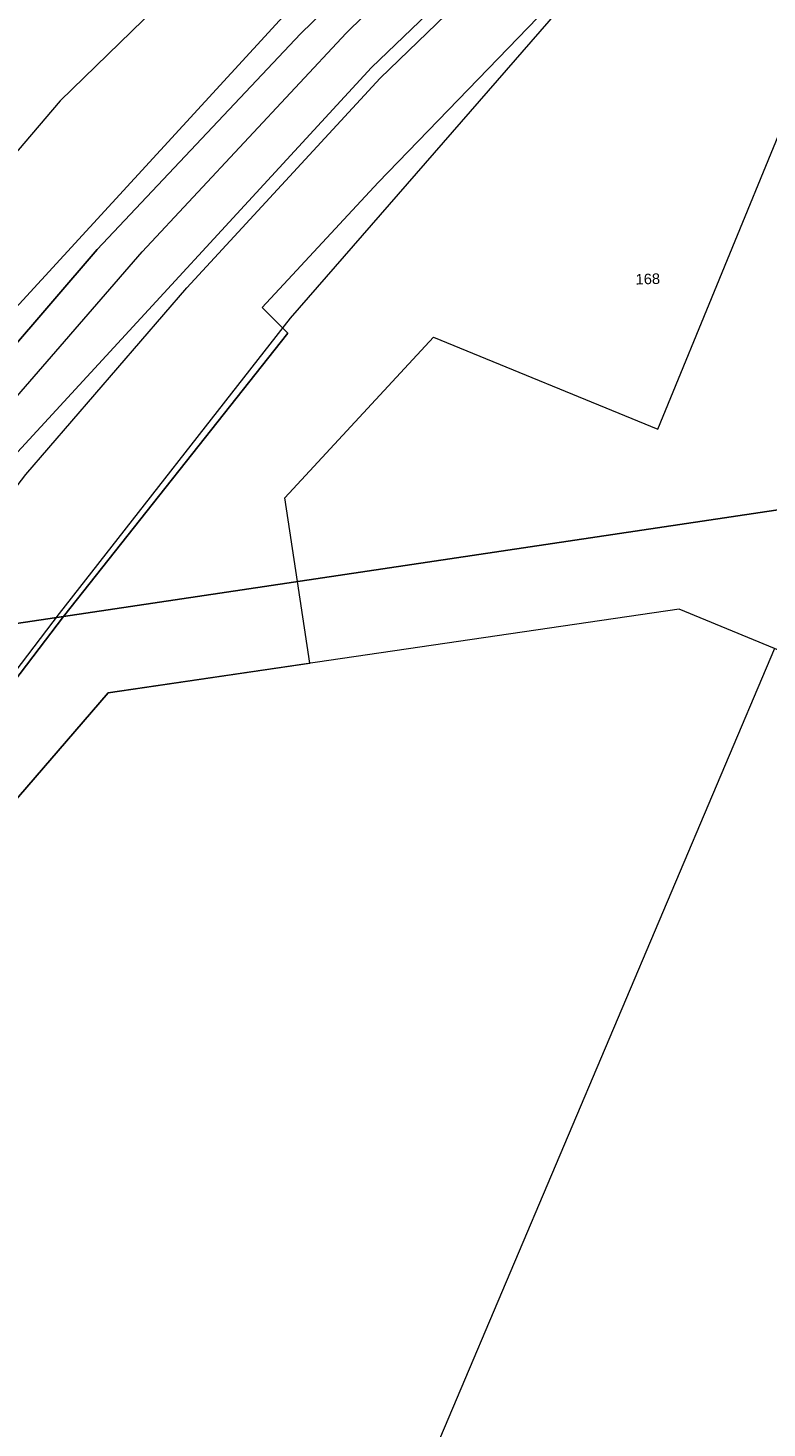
# Model space of a CAD drawing. Header units: millimetres. Extents: x -191 to 81095, y -508122 to 28741.
# Tile 72 of 255: x 5049 to 5098, y 9884 to 9977. Entities that reach past the tile are written whole.
import ezdxf

# ---------------------------------------------------------------- set-up
doc = ezdxf.new("R2010")
doc.units = ezdxf.units.MM
doc.linetypes.add('VE22-087 DB - VST Hervest-Dorsten ALK VA2736$0$1', pattern=[0])
for name, color, linetype, lineweight in [('VE22-087 DB - VST Hervest-Dorsten ALK VA2736$0$AX_Bahnverkehr', 7, 'VE22-087 DB - VST Hervest-Dorsten ALK VA2736$0$1', 18), ('VE22-087 DB - VST Hervest-Dorsten ALK VA2736$0$AX_Bauteil', 7, 'VE22-087 DB - VST Hervest-Dorsten ALK VA2736$0$1', 18), ('VE22-087 DB - VST Hervest-Dorsten ALK VA2736$0$AX_Flurstueck', 9, 'VE22-087 DB - VST Hervest-Dorsten ALK VA2736$0$1', 18), ('VE22-087 DB - VST Hervest-Dorsten ALK VA2736$0$AX_Gebaeude', 7, 'VE22-087 DB - VST Hervest-Dorsten ALK VA2736$0$1', 18), ('VE22-087 DB - VST Hervest-Dorsten ALK VA2736$0$AX_Gehoelz', 7, 'VE22-087 DB - VST Hervest-Dorsten ALK VA2736$0$1', 18), ('VE22-087 DB - VST Hervest-Dorsten ALK VA2736$0$AX_Gelaendekante', 7, 'VE22-087 DB - VST Hervest-Dorsten ALK VA2736$0$1', 18), ('VE22-087 DB - VST Hervest-Dorsten ALK VA2736$0$AX_Gleis', 7, 'VE22-087 DB - VST Hervest-Dorsten ALK VA2736$0$1', 18), ('VE22-087 DB - VST Hervest-Dorsten ALK VA2736$0$AX_IndustrieUndGewerbeflaeche', 7, 'VE22-087 DB - VST Hervest-Dorsten ALK VA2736$0$1', 18), ('VE22-087 DB - VST Hervest-Dorsten ALK VA2736$0$AX_Vegetationsmerkmal', 7, 'VE22-087 DB - VST Hervest-Dorsten ALK VA2736$0$1', 18)]:
    doc.layers.add(name, color=color, linetype=linetype, lineweight=lineweight)
doc.layers.add('XREF ALK Kataster', color=251, linetype='Continuous')
doc.styles.add('VE22-087 DB - VST Hervest-Dorsten ALK VA2736$0$0', font='arial.ttf')

# ---------------------------------------------------------------- blocks, each defined once
blk = doc.blocks.new('VE22-087 DB - VST Hervest-Dorsten ALK VA2736')
at = {"layer": 'VE22-087 DB - VST Hervest-Dorsten ALK VA2736$0$AX_Bauteil', "color": 7, "linetype": 'VE22-087 DB - VST Hervest-Dorsten ALK VA2736$0$1', "lineweight": 13, "ltscale": 0.5}
blk.add_polyline3d([(5066.212, 9860.205, 0), (5087.121, 9851.404, 0), (5102.732, 9888.308, 0), (5110.878, 9907.567, 0), (5119.196, 9927.228, 0), (5118.846, 9927.377, 0), (5098.348, 9936.034, 0)], close=True, dxfattribs=at)
at = {"layer": 'VE22-087 DB - VST Hervest-Dorsten ALK VA2736$0$AX_Flurstueck', "linetype": 'VE22-087 DB - VST Hervest-Dorsten ALK VA2736$0$1', "lineweight": 13, "ltscale": 0.5}
for points in [[(5052.152, 10018.691, 0), (5048.228, 10006.377, 0), (5036.507, 9967.43, 0), (5027.761, 9938.582, 0), (5026.611, 9934.52, 0), (5051.054, 9938.16, 0), (5065.973, 9957.008, 0), (5064.272, 9958.712, 0), (5071.992, 9967.036, 0), (5090.579, 9986.273, 0), (5096.763, 9992.673, 0), (5103.157, 9998.515, 0), (5116.104, 10010.347, 0), (5137.848, 10027.92, 0), (5162.129, 10043.081, 0), (5147.859, 10039.964, 0), (5141.276, 10039.737, 0), (5056.3, 10037.032, 0)], [(5142.087, 9951.737, 0), (5090.579, 9986.273, 0), (5071.992, 9967.036, 0), (5064.272, 9958.712, 0), (5065.973, 9957.008, 0), (5051.054, 9938.16, 0), (5139.869, 9951.423, 0)], [(5016.55, 9898.885, 0), (5012.93, 9886.014, 0), (5007.198, 9865.669, 0), (5027.248, 9906.909, 0), (5051.054, 9938.16, 0), (5026.611, 9934.52, 0), (5025.973, 9932.261, 0), (5024.596, 9927.382, 0), (5020.922, 9914.374, 0)]]:
    blk.add_polyline3d(points, close=True, dxfattribs=at)
blk.add_polyline3d([(5139.869, 9951.423, 0), (5051.054, 9938.16, 0), (5027.248, 9906.909, 0), (5007.198, 9865.669, 0), (5003.664, 9856.948, 0), (4991.603, 9823.11, 0), (5000.736, 9821.368, 0), (4998.428, 9811.406, 0), (4995.308, 9797.943, 0), (5003.195, 9798.796, 0), (5011.19, 9799.478, 0), (5019.207, 9799.749, 0), (5026.748, 9799.855, 0), (5034.259, 9799.785, 0), (5049.305, 9799.377, 0), (5059.313, 9799.277, 0), (5065.555, 9800.207, 0), (5074.384, 9801.988, 0), (5079.292, 9802.781, 0), (5114.956, 9807.663, 0)], dxfattribs=at)
at = {"layer": 'VE22-087 DB - VST Hervest-Dorsten ALK VA2736$0$AX_Gebaeude', "color": 7, "linetype": 'VE22-087 DB - VST Hervest-Dorsten ALK VA2736$0$1', "lineweight": 13, "ltscale": 0.5}
blk.add_polyline3d([(5091.998, 9938.656, 0), (5054.013, 9933.096, 0), (5031.679, 9907.196, 0), (4995.893, 9822.293, 0), (4995.879, 9822.262, 0), (4998.428, 9811.406, 0), (4998.929, 9809.267, 0), (5045.4, 9810.312, 0), (5048.4, 9817.454, 0), (5051.626, 9818.851, 0), (5053.303, 9822.839, 0), (5052.048, 9826.133, 0), (5053.353, 9829.239, 0), (5053.214, 9829.298, 0), (5066.212, 9860.205, 0), (5087.121, 9851.404, 0), (5102.732, 9888.308, 0), (5110.878, 9907.567, 0), (5119.196, 9927.228, 0), (5118.846, 9927.377, 0), (5098.348, 9936.034, 0)], close=True, dxfattribs=at)
at = {"layer": 'VE22-087 DB - VST Hervest-Dorsten ALK VA2736$0$AX_Flurstueck', "insert": (5089.909, 9960.967), "char_height": 0.7, "attachment_point": 2, "rotation": 1.58946, "style": 'VE22-087 DB - VST Hervest-Dorsten ALK VA2736$0$0', "bg_fill": 3, "box_fill_scale": 1, "bg_fill_color": 256, "bg_fill_transparency": 0}
blk.add_mtext('168', dxfattribs=at)
at = {"layer": 'VE22-087 DB - VST Hervest-Dorsten ALK VA2736$0$AX_Bahnverkehr', "color": 253, "linetype": 'VE22-087 DB - VST Hervest-Dorsten ALK VA2736$0$1', "lineweight": 13, "ltscale": 0.5, "true_color": 0x999999}
blk.add_polyline3d([(5101.8, 10009.742, 0), (5087.872, 9997.405, 0), (5066.809, 9976.929, 0), (5053.29, 9962.586, 0), (5041.079, 9948.355, 0), (5030.575, 9935.111, 0), (5024.596, 9927.382, 0), (5017.801, 9918.178, 0), (5013.394, 9902.579, 0), (5020.922, 9914.374, 0), (5037.912, 9936.204, 0), (5047.739, 9948.828, 0), (5071.527, 9974.674, 0), (5091.242, 9993.6, 0), (5099.183, 10000.37, 0)], dxfattribs=at)
at = {"layer": 'VE22-087 DB - VST Hervest-Dorsten ALK VA2736$0$AX_Gehoelz', "color": 3, "linetype": 'VE22-087 DB - VST Hervest-Dorsten ALK VA2736$0$1', "lineweight": 13, "ltscale": 0.5, "true_color": 0x00ff00}
for points in [[(5048.15, 10019.797, 0), (5023.839, 9939.547, 0), (5017.801, 9918.178, 0), (5024.596, 9927.382, 0), (5030.575, 9935.111, 0), (5041.079, 9948.355, 0), (5053.29, 9962.586, 0), (5066.809, 9976.929, 0), (5087.872, 9997.405, 0), (5101.8, 10009.742, 0), (5120.108, 10024.142, 0), (5141.276, 10039.737, 0), (5056.3, 10037.032, 0), (5052.099, 10037.432, 0)], [(5091.242, 9993.6, 0), (5071.527, 9974.674, 0), (5047.739, 9948.828, 0), (5037.912, 9936.204, 0), (5020.922, 9914.374, 0), (5013.394, 9902.579, 0), (5003.247, 9866.663, 0), (4974.252, 9795.164, 0), (4982.046, 9796.279, 0), (4991.603, 9823.11, 0), (5003.664, 9856.948, 0), (5007.198, 9865.669, 0), (5027.248, 9906.909, 0), (5051.054, 9938.16, 0), (5065.973, 9957.008, 0), (5064.272, 9958.712, 0), (5071.992, 9967.036, 0), (5090.579, 9986.273, 0), (5096.763, 9992.673, 0), (5103.157, 9998.515, 0), (5099.183, 10000.37, 0)]]:
    blk.add_polyline3d(points, close=True, dxfattribs=at)
at = {"layer": 'VE22-087 DB - VST Hervest-Dorsten ALK VA2736$0$AX_Gelaendekante', "color": 18, "linetype": 'VE22-087 DB - VST Hervest-Dorsten ALK VA2736$0$1', "lineweight": 13, "ltscale": 0.5, "true_color": 0x520000}
for points in [[(5138.132, 10038.718, 0), (5136.135, 10038.749, 0), (5131.324, 10036.967, 0), (5121.617, 10031.751, 0), (5109.258, 10023.639, 0), (5096.991, 10015.293, 0), (5077.751, 9998.659, 0), (5050.834, 9972.46, 0), (5038.098, 9957.547, 0), (5025.142, 9939.677, 0), (5020.009, 9932.287, 0), (5014.6, 9919.205, 0)], [(5014.6, 9919.205, 0), (5016.916, 9920.224, 0), (5020.245, 9923.788, 0), (5030.997, 9938.233, 0), (5046.358, 9957.059, 0), (5066.914, 9979.459, 0), (5091.94, 10003.414, 0), (5112.466, 10020.604, 0), (5129.234, 10032.526, 0), (5138.132, 10038.718, 0)], [(4963.946, 9794.895, 0), (4968.933, 9812.208, 0), (4974.371, 9827.352, 0), (4980.643, 9842.151, 0), (4988.036, 9858.825, 0), (4995.715, 9872.946, 0), (5010.096, 9895.803, 0), (5021.892, 9913.294, 0), (5027.75, 9921.159, 0), (5040.053, 9936.522, 0), (5048.54, 9947.6, 0), (5059.261, 9960.027, 0), (5072.111, 9973.967, 0), (5092.144, 9993.313, 0), (5101.55, 10001.495, 0), (5117.013, 10015.105, 0), (5133.642, 10027.316, 0), (5135.654, 10028.326, 0), (5137.015, 10028.538, 0), (5138.122, 10028.504, 0)], [(5138.122, 10028.504, 0), (5137.615, 10028.006, 0), (5115.861, 10010.494, 0), (5103.013, 9998.823, 0), (5096.506, 9992.914, 0), (5066.12, 9958.004, 0), (5050.771, 9938.37, 0), (5027, 9907.126, 0), (5006.684, 9865.911, 0), (5002.874, 9856.996, 0), (4981.855, 9796.922, 0)]]:
    blk.add_polyline3d(points, dxfattribs=at)
at = {"layer": 'VE22-087 DB - VST Hervest-Dorsten ALK VA2736$0$AX_Gleis', "color": 7, "linetype": 'VE22-087 DB - VST Hervest-Dorsten ALK VA2736$0$1', "lineweight": 13, "ltscale": 0.5}
blk.add_polyline3d([(5015.921, 9911.521, 0), (5022.9, 9921.376, 0), (5030.153, 9931.137, 0), (5043.325, 9947.493, 0), (5056.277, 9962.413, 0), (5069.848, 9976.958, 0), (5082.563, 9989.44, 0), (5102.718, 10007.51, 0), (5120.167, 10021.469, 0), (5135.786, 10032.534, 0), (5145.979, 10039.001, 0), (5157.727, 10045.707, 0), (5171.334, 10052.659, 0), (5181.917, 10057.552, 0), (5193.766, 10062.177, 0), (5204.506, 10066.099, 0), (5212.163, 10068.568, 0), (5222.196, 10071.364, 0), (5232.234, 10074.007, 0), (5243.184, 10076.654, 0), (5277.824, 10084.103, 0), (5292.958, 10087.669, 0), (5311.546, 10093.393, 0)], dxfattribs=at)
at = {"layer": 'VE22-087 DB - VST Hervest-Dorsten ALK VA2736$0$AX_IndustrieUndGewerbeflaeche', "color": 253, "linetype": 'VE22-087 DB - VST Hervest-Dorsten ALK VA2736$0$1', "lineweight": 13, "ltscale": 0.5, "true_color": 0x999999}
blk.add_polyline3d([(5103.157, 9998.515, 0), (5096.763, 9992.673, 0), (5090.579, 9986.273, 0), (5071.992, 9967.036, 0), (5064.272, 9958.712, 0), (5065.973, 9957.008, 0), (5051.054, 9938.16, 0), (5027.248, 9906.909, 0), (5007.198, 9865.669, 0)], dxfattribs=at)
at = {"layer": 'VE22-087 DB - VST Hervest-Dorsten ALK VA2736$0$AX_Vegetationsmerkmal', "color": 7, "linetype": 'VE22-087 DB - VST Hervest-Dorsten ALK VA2736$0$1', "lineweight": 13, "ltscale": 0.5}
for points in [[(4995.893, 9822.293, 0), (5031.679, 9907.196, 0), (5054.013, 9933.096, 0), (5067.443, 9935.061, 0), (5066.618, 9940.484, 0), (5065.773, 9946.049, 0), (5075.671, 9956.742, 0), (5090.576, 9950.619, 0), (5099.151, 9971.458, 0)], [(5103.157, 9998.515, 0), (5096.763, 9992.673, 0), (5092.059, 9987.805, 0), (5090.671, 9986.21, 0), (5090.579, 9986.273, 0), (5071.992, 9967.036, 0), (5064.272, 9958.712, 0), (5065.619, 9957.363, 0), (5065.973, 9957.008, 0), (5051.054, 9938.16, 0), (5027.248, 9906.909, 0), (5007.198, 9865.669, 0)]]:
    blk.add_polyline3d(points, dxfattribs=at)

msp = doc.modelspace()

# ---------------------------------------------------------------- block references
at = {"layer": 'XREF ALK Kataster', "color": 251}
msp.add_blockref('VE22-087 DB - VST Hervest-Dorsten ALK VA2736', (0, 0), dxfattribs=at)

doc.saveas('drawing.dxf')
